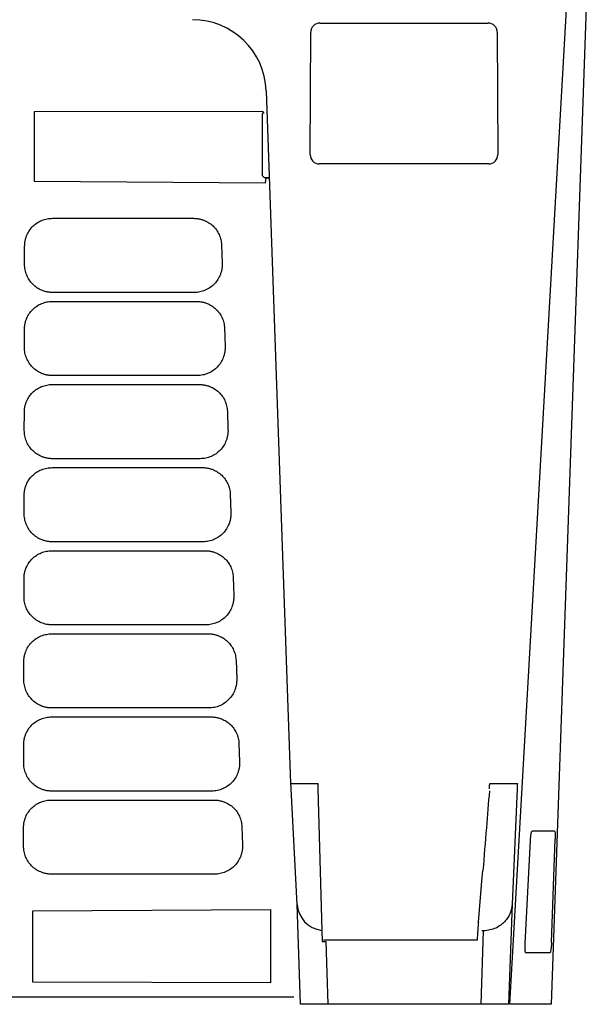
# Model space of a CAD drawing. Extents: x 89 to 1073, y 40 to 812.
# Tile 4 of 67: x 448 to 499, y 40 to 130. Entities that reach past the tile are written whole.
import ezdxf

# ---------------------------------------------------------------- set-up
doc = ezdxf.new("R2010")
doc.units = 0
doc.layers.get('0').update_dxf_attribs({"linetype": 'CONTINUOUS'})

msp = doc.modelspace()

# ---------------------------------------------------------------- linework, layer by layer
at = {"color": 7, "linetype": 'CONTINUOUS'}
for p, q in [((499.262, 133.792), (496.003, 40.459)), ((475.059, 129.32), (490.281, 129.32)), ((474.185, 117.399), (474.226, 128.493)), ((491.114, 128.493), (491.155, 117.399)), ((470.197, 123.192), (472.388, 60.449)), ((449.203, 121.277), (449.191, 114.999)), ((469.904, 121.321), (449.203, 121.277)), ((469.986, 121.17), (469.904, 121.321)), ((469.997, 121.17), (469.856, 121.123)), ((469.856, 115.474), (469.856, 121.123)), ((469.997, 121.17), (469.986, 121.17)), ((490.327, 116.565), (475.013, 116.565)), ((469.856, 115.474), (469.997, 115.333)), ((469.997, 115.333), (470.472, 115.33)), ((470.13, 114.864), (470.189, 115.312)), ((470.189, 115.312), (470.473, 115.31)), ((449.191, 114.999), (470.13, 114.864)), ((450.854, 111.637), (463.633, 111.637)), ((448.328, 107.477), (448.331, 109.149)), ((466.154, 109.232), (466.212, 107.56)), ((463.692, 104.921), (450.851, 104.921)), ((450.84, 104.111), (463.896, 104.111)), ((466.417, 101.707), (466.475, 100.035)), ((448.314, 99.951), (448.317, 101.624)), ((463.955, 97.396), (450.837, 97.396)), ((450.826, 96.586), (464.159, 96.586)), ((448.3, 92.426), (448.303, 94.098)), ((466.679, 94.182), (466.738, 92.509)), ((464.217, 89.871), (450.823, 89.871)), ((450.812, 89.061), (464.422, 89.061)), ((448.286, 84.901), (448.289, 86.573)), ((466.942, 86.656), (467.001, 84.984)), ((464.48, 82.345), (450.809, 82.345)), ((450.799, 81.535), (464.684, 81.535)), ((448.273, 77.375), (448.276, 79.048)), ((467.205, 79.131), (467.263, 77.459)), ((450.785, 74.01), (464.947, 74.01)), ((464.743, 74.82), (450.796, 74.82)), ((448.259, 69.85), (448.262, 71.522)), ((467.468, 71.605), (467.526, 69.933)), ((465.006, 67.294), (450.782, 67.294)), ((450.771, 66.485), (465.21, 66.485)), ((448.245, 62.324), (448.248, 63.997)), ((467.731, 64.08), (467.789, 62.408)), ((465.268, 59.769), (450.768, 59.769)), ((472.388, 60.449), (472.422, 60.449)), ((472.422, 60.449), (474.872, 60.449)), ((473.001, 49.494), (472.459, 59.961)), ((474.872, 60.449), (474.888, 60.449)), ((474.879, 59.961), (475.218, 47.149)), ((490.451, 60.449), (492.935, 60.449)), ((492.907, 59.961), (492.454, 49.515)), ((492.951, 60.449), (492.935, 60.449)), ((450.757, 58.959), (465.473, 58.959)), ((448.231, 54.799), (448.234, 56.471)), ((467.993, 56.555), (468.052, 54.882)), ((493.633, 45.953), (494.113, 55.284)), ((496.022, 46.047), (496.357, 55.414)), ((465.531, 52.244), (450.754, 52.244)), ((449.07, 48.909), (470.585, 49.047)), ((470.585, 49.047), (470.598, 42.416)), ((473.306, 40.459), (473.001, 49.494)), ((492.454, 49.515), (492.144, 40.459)), ((449.059, 42.463), (449.07, 48.909)), ((475.218, 47.149), (475.253, 46.158)), ((489.645, 40.459), (489.874, 47.123)), ((489.874, 47.123), (489.712, 47.123)), ((489.307, 46.278), (475.369, 46.278)), ((475.804, 40.459), (475.612, 46.158)), ((470.598, 42.416), (449.059, 42.463)), ((386.604, 41.144), (472.704, 41.144)), ((475.804, 40.459), (473.306, 40.459)), ((478.42, 40.459), (475.804, 40.459)), ((485.253, 40.459), (478.42, 40.459)), ((489.645, 40.459), (485.253, 40.459))]:
    msp.add_line(p, q, dxfattribs=at)
at = {"color": 7, "linetype": 'CONTINUOUS', "flags": 128}
for points in [[(492.254, 40.459), (494.915, 87.125), (497.575, 133.792)], [(489.404, 47.887), (489.728, 51.598), (489.813, 52.571)]]:
    msp.add_lwpolyline(points, dxfattribs=at)
at = {"color": 7, "linetype": 'CONTINUOUS'}
msp.add_arc((463.535, 122.959), 6.667, 2, 90, dxfattribs=at)
for centre, major_axis, ratio, start_param, end_param in [((475.062, 128.486), (0.738, -0.395), 0.994552, 2.064801, 3.62739), ((490.277, 128.486), (0.738, 0.395), 0.994552, 5.797388, 7.359977), ((475.022, 117.404), (0.508, 0.672), 0.988973, 2.219593, 3.783405), ((490.318, 117.404), (-0.508, 0.672), 0.988973, 2.49978, 4.063592), ((472.479, 58.782), (-0.057, 1.667), 0.017445, 5.497493, 6.282587), ((474.93, 58.782), (-0.059, 1.667), 0.008721, 6.282878, 7.067972), ((492.877, 58.782), (0.058, 1.667), 0.008722, 0.000302, 0.785395), ((475.501, 49.539), (2.353, -0.893), 0.953827, 3.538837, 4.946481), ((475.614, 46.18), (2.501, 0), 0.008725, 4.567726, 4.711507)]:
    msp.add_ellipse(centre, major_axis=major_axis, ratio=ratio, start_param=start_param, end_param=end_param, dxfattribs=at)
for points, knots in [([(469.891, 123.332), (469.894, 123.33), (469.899, 123.325), (469.904, 123.325), (469.906, 123.325)], [0, 0, 0, 0, 0.5832, 1, 1, 1, 1]), ([(448.331, 109.149), (448.332, 109.196), (448.333, 109.289), (448.346, 109.429), (448.366, 109.567), (448.395, 109.704), (448.431, 109.84), (448.475, 109.975), (448.57, 110.216), (448.748, 110.548), (449.064, 110.926), (449.448, 111.234), (449.814, 111.424), (450.125, 111.534), (450.365, 111.593), (450.608, 111.63), (450.772, 111.635), (450.854, 111.637)], [0, 0, 0, 0, 0.035739, 0.071303, 0.10681, 0.142378, 0.178125, 0.214165, 0.250611, 0.375948, 0.499964, 0.623761, 0.749343, 0.812698, 0.8752, 0.937436, 1, 1, 1, 1]), ([(463.633, 111.637), (463.679, 111.636), (463.771, 111.635), (463.908, 111.623), (464.044, 111.605), (464.178, 111.579), (464.312, 111.546), (464.444, 111.505), (464.683, 111.418), (465.012, 111.252), (465.392, 110.955), (465.708, 110.59), (465.907, 110.238), (466.027, 109.939), (466.094, 109.707), (466.139, 109.471), (466.149, 109.312), (466.154, 109.232)], [0, 0, 0, 0, 0.035831, 0.071474, 0.107034, 0.142617, 0.178327, 0.21427, 0.250547, 0.376126, 0.500094, 0.62428, 0.749895, 0.813339, 0.875772, 0.93779, 1, 1, 1, 1]), ([(450.851, 104.921), (450.803, 104.922), (450.709, 104.924), (450.567, 104.936), (450.427, 104.957), (450.288, 104.985), (450.15, 105.022), (450.013, 105.066), (449.768, 105.162), (449.43, 105.342), (449.048, 105.662), (448.735, 106.052), (448.543, 106.423), (448.431, 106.739), (448.371, 106.982), (448.334, 107.228), (448.33, 107.394), (448.328, 107.477)], [0, 0, 0, 0, 0.035725, 0.071277, 0.106776, 0.142339, 0.178084, 0.214129, 0.250587, 0.375952, 0.499974, 0.623781, 0.749461, 0.812842, 0.875332, 0.937518, 1, 1, 1, 1]), ([(466.212, 107.56), (466.213, 107.511), (466.215, 107.414), (466.207, 107.269), (466.192, 107.125), (466.168, 106.982), (466.137, 106.84), (466.097, 106.7), (466.009, 106.446), (465.838, 106.095), (465.525, 105.692), (465.138, 105.36), (464.764, 105.155), (464.445, 105.035), (464.198, 104.971), (463.946, 104.929), (463.776, 104.924), (463.692, 104.921)], [0, 0, 0, 0, 0.0358683, 0.0715214, 0.107074, 0.1426418, 0.1783402, 0.2142835, 0.2505835, 0.3760934, 0.5000215, 0.6241936, 0.7497011, 0.8122763, 0.8747071, 0.9375815, 1, 1, 1, 1]), ([(448.317, 101.624), (448.318, 101.67), (448.32, 101.764), (448.332, 101.903), (448.353, 102.042), (448.381, 102.179), (448.417, 102.315), (448.461, 102.449), (448.556, 102.691), (448.734, 103.023), (449.05, 103.4), (449.434, 103.709), (449.801, 103.898), (450.112, 104.008), (450.351, 104.068), (450.594, 104.105), (450.758, 104.109), (450.84, 104.111)], [0, 0, 0, 0, 0.03574, 0.071304, 0.106811, 0.142379, 0.178125, 0.214164, 0.25061, 0.375947, 0.499964, 0.623766, 0.749356, 0.812712, 0.875213, 0.937444, 1, 1, 1, 1]), ([(463.896, 104.111), (463.942, 104.111), (464.034, 104.109), (464.171, 104.098), (464.307, 104.079), (464.441, 104.054), (464.575, 104.02), (464.707, 103.98), (464.946, 103.893), (465.275, 103.727), (465.655, 103.429), (465.971, 103.065), (466.17, 102.713), (466.29, 102.413), (466.357, 102.181), (466.402, 101.946), (466.412, 101.787), (466.417, 101.707)], [0, 0, 0, 0, 0.03583, 0.071472, 0.107032, 0.142615, 0.178326, 0.214269, 0.250547, 0.376136, 0.500094, 0.624278, 0.749894, 0.813342, 0.875777, 0.937794, 1, 1, 1, 1]), ([(450.837, 97.396), (450.789, 97.397), (450.695, 97.398), (450.553, 97.411), (450.413, 97.431), (450.274, 97.46), (450.136, 97.496), (449.999, 97.541), (449.754, 97.636), (449.417, 97.817), (449.034, 98.137), (448.721, 98.526), (448.529, 98.898), (448.417, 99.214), (448.358, 99.456), (448.32, 99.703), (448.316, 99.868), (448.314, 99.951)], [0, 0, 0, 0, 0.035726, 0.07128, 0.10678, 0.142343, 0.178089, 0.214134, 0.250591, 0.375952, 0.499973, 0.623775, 0.749486, 0.81287, 0.875356, 0.937534, 1, 1, 1, 1]), ([(466.475, 100.035), (466.476, 99.986), (466.478, 99.889), (466.47, 99.744), (466.455, 99.6), (466.431, 99.457), (466.399, 99.315), (466.359, 99.174), (466.272, 98.921), (466.101, 98.57), (465.788, 98.167), (465.401, 97.835), (465.027, 97.629), (464.708, 97.51), (464.461, 97.445), (464.209, 97.404), (464.039, 97.399), (463.955, 97.396)], [0, 0, 0, 0, 0.035867, 0.07152, 0.107072, 0.142639, 0.178337, 0.214281, 0.250581, 0.37609, 0.50002, 0.624193, 0.749693, 0.812267, 0.874698, 0.937575, 1, 1, 1, 1]), ([(448.303, 94.098), (448.304, 94.145), (448.306, 94.239), (448.319, 94.378), (448.339, 94.516), (448.367, 94.653), (448.403, 94.789), (448.448, 94.924), (448.542, 95.165), (448.72, 95.498), (449.036, 95.875), (449.42, 96.184), (449.787, 96.373), (450.098, 96.483), (450.337, 96.542), (450.581, 96.579), (450.744, 96.584), (450.826, 96.586)], [0, 0, 0, 0, 0.035739, 0.071303, 0.10681, 0.142378, 0.178125, 0.214166, 0.250614, 0.375953, 0.499965, 0.623759, 0.749352, 0.81271, 0.875212, 0.937444, 1, 1, 1, 1]), ([(464.159, 96.586), (464.205, 96.585), (464.297, 96.584), (464.434, 96.572), (464.569, 96.554), (464.704, 96.528), (464.838, 96.495), (464.97, 96.454), (465.208, 96.367), (465.538, 96.201), (465.918, 95.904), (466.234, 95.539), (466.433, 95.188), (466.553, 94.888), (466.619, 94.656), (466.664, 94.42), (466.674, 94.261), (466.679, 94.182)], [0, 0, 0, 0, 0.03583, 0.071472, 0.107032, 0.142615, 0.178326, 0.214269, 0.250547, 0.376126, 0.500096, 0.624279, 0.749894, 0.813336, 0.875769, 0.937788, 1, 1, 1, 1]), ([(450.823, 89.871), (450.776, 89.871), (450.681, 89.873), (450.54, 89.886), (450.399, 89.906), (450.26, 89.934), (450.122, 89.971), (449.985, 90.016), (449.74, 90.111), (449.403, 90.292), (449.02, 90.612), (448.707, 91.001), (448.515, 91.373), (448.404, 91.688), (448.344, 91.931), (448.307, 92.177), (448.302, 92.343), (448.3, 92.426)], [0, 0, 0, 0, 0.03572, 0.071268, 0.106763, 0.142323, 0.178067, 0.214111, 0.250568, 0.375939, 0.499971, 0.62378, 0.749475, 0.812853, 0.875339, 0.937523, 1, 1, 1, 1]), ([(466.738, 92.509), (466.739, 92.461), (466.741, 92.364), (466.733, 92.219), (466.718, 92.075), (466.694, 91.932), (466.662, 91.79), (466.622, 91.649), (466.535, 91.395), (466.364, 91.044), (466.051, 90.642), (465.663, 90.309), (465.29, 90.104), (464.971, 89.984), (464.724, 89.92), (464.472, 89.878), (464.302, 89.873), (464.217, 89.871)], [0, 0, 0, 0, 0.035862, 0.071509, 0.107057, 0.142622, 0.178318, 0.21426, 0.25056, 0.376086, 0.500018, 0.624199, 0.749693, 0.812266, 0.874695, 0.937572, 1, 1, 1, 1]), ([(448.289, 86.573), (448.29, 86.62), (448.292, 86.713), (448.305, 86.853), (448.325, 86.991), (448.353, 87.128), (448.39, 87.264), (448.434, 87.399), (448.528, 87.64), (448.707, 87.972), (449.023, 88.35), (449.406, 88.658), (449.773, 88.848), (450.084, 88.958), (450.324, 89.017), (450.567, 89.054), (450.73, 89.058), (450.812, 89.061)], [0, 0, 0, 0, 0.035737, 0.071301, 0.106808, 0.142377, 0.178125, 0.214167, 0.250617, 0.375963, 0.499963, 0.623753, 0.74933, 0.812692, 0.875198, 0.937436, 1, 1, 1, 1]), ([(464.422, 89.061), (464.468, 89.06), (464.561, 89.059), (464.699, 89.047), (464.835, 89.029), (464.97, 89.004), (465.103, 88.971), (465.234, 88.931), (465.471, 88.844), (465.8, 88.677), (466.18, 88.379), (466.498, 88.014), (466.698, 87.663), (466.816, 87.364), (466.883, 87.133), (466.927, 86.896), (466.937, 86.736), (466.942, 86.656)], [0, 0, 0, 0, 0.036221, 0.072116, 0.107788, 0.14334, 0.178879, 0.21451, 0.250338, 0.375405, 0.500123, 0.624875, 0.749955, 0.812956, 0.875229, 0.937376, 1, 1, 1, 1]), ([(450.809, 82.345), (450.762, 82.346), (450.667, 82.348), (450.526, 82.36), (450.385, 82.38), (450.246, 82.409), (450.108, 82.445), (449.972, 82.49), (449.726, 82.586), (449.389, 82.766), (449.006, 83.086), (448.693, 83.475), (448.501, 83.847), (448.39, 84.163), (448.33, 84.406), (448.293, 84.652), (448.289, 84.818), (448.286, 84.901)], [0, 0, 0, 0, 0.035724, 0.071276, 0.106775, 0.14234, 0.178088, 0.214137, 0.250598, 0.375958, 0.49997, 0.623762, 0.749451, 0.812838, 0.875332, 0.93752, 1, 1, 1, 1]), ([(467.001, 84.984), (467.002, 84.935), (467.003, 84.838), (466.996, 84.693), (466.98, 84.549), (466.957, 84.406), (466.925, 84.264), (466.885, 84.124), (466.797, 83.87), (466.626, 83.519), (466.313, 83.116), (465.926, 82.784), (465.552, 82.579), (465.234, 82.459), (464.987, 82.394), (464.735, 82.353), (464.565, 82.348), (464.48, 82.345)], [0, 0, 0, 0, 0.035863, 0.071513, 0.107062, 0.142628, 0.178326, 0.214269, 0.250571, 0.37609, 0.50002, 0.624198, 0.749706, 0.812282, 0.874712, 0.937585, 1, 1, 1, 1]), ([(448.276, 79.048), (448.277, 79.094), (448.278, 79.188), (448.291, 79.327), (448.311, 79.465), (448.339, 79.603), (448.376, 79.739), (448.42, 79.873), (448.514, 80.115), (448.693, 80.447), (449.009, 80.824), (449.393, 81.133), (449.759, 81.322), (450.07, 81.432), (450.31, 81.492), (450.553, 81.529), (450.717, 81.533), (450.799, 81.535)], [0, 0, 0, 0, 0.035739, 0.071304, 0.106812, 0.142381, 0.178127, 0.214168, 0.250616, 0.375954, 0.499964, 0.623757, 0.749339, 0.812696, 0.8752, 0.937436, 1, 1, 1, 1]), ([(464.684, 81.535), (464.73, 81.535), (464.822, 81.533), (464.959, 81.522), (465.095, 81.503), (465.23, 81.477), (465.363, 81.444), (465.496, 81.404), (465.734, 81.316), (466.064, 81.15), (466.443, 80.853), (466.759, 80.489), (466.959, 80.137), (467.078, 79.837), (467.145, 79.605), (467.19, 79.37), (467.2, 79.21), (467.205, 79.131)], [0, 0, 0, 0, 0.035829, 0.071471, 0.107031, 0.142614, 0.178325, 0.214269, 0.250548, 0.376135, 0.500094, 0.624279, 0.749889, 0.813336, 0.875771, 0.93779, 1, 1, 1, 1]), ([(450.796, 74.82), (450.754, 74.82), (450.671, 74.822), (450.547, 74.831), (450.423, 74.847), (450.259, 74.875), (450.057, 74.926), (449.745, 75.04), (449.377, 75.238), (448.994, 75.56), (448.679, 75.95), (448.486, 76.321), (448.375, 76.635), (448.316, 76.878), (448.279, 77.125), (448.275, 77.292), (448.273, 77.375)], [0, 0, 0, 0, 0.031139, 0.062309, 0.093586, 0.125046, 0.187571, 0.249868, 0.374799, 0.499548, 0.624165, 0.749311, 0.812283, 0.874657, 0.937031, 1, 1, 1, 1]), ([(467.263, 77.459), (467.264, 77.41), (467.266, 77.313), (467.259, 77.168), (467.243, 77.024), (467.22, 76.881), (467.188, 76.739), (467.148, 76.598), (467.06, 76.345), (466.889, 75.994), (466.576, 75.591), (466.189, 75.259), (465.815, 75.053), (465.497, 74.934), (465.25, 74.869), (464.998, 74.828), (464.828, 74.822), (464.743, 74.82)], [0, 0, 0, 0, 0.035868, 0.07152, 0.107072, 0.14264, 0.178338, 0.214281, 0.250581, 0.37609, 0.500022, 0.624196, 0.749703, 0.812277, 0.874708, 0.937581, 1, 1, 1, 1]), ([(448.262, 71.522), (448.263, 71.569), (448.264, 71.662), (448.277, 71.802), (448.297, 71.94), (448.326, 72.077), (448.362, 72.213), (448.406, 72.348), (448.501, 72.589), (448.679, 72.922), (448.995, 73.299), (449.379, 73.608), (449.745, 73.797), (450.057, 73.907), (450.296, 73.966), (450.539, 74.003), (450.703, 74.008), (450.785, 74.01)], [0, 0, 0, 0, 0.035739, 0.071303, 0.10681, 0.142377, 0.178123, 0.214162, 0.250608, 0.375945, 0.499967, 0.623761, 0.749383, 0.812737, 0.875233, 0.937456, 1, 1, 1, 1]), ([(464.947, 74.01), (464.993, 74.009), (465.085, 74.008), (465.222, 73.996), (465.358, 73.978), (465.492, 73.952), (465.626, 73.919), (465.758, 73.878), (465.997, 73.791), (466.326, 73.625), (466.706, 73.328), (467.022, 72.963), (467.221, 72.611), (467.341, 72.312), (467.408, 72.08), (467.453, 71.844), (467.463, 71.685), (467.468, 71.605)], [0, 0, 0, 0, 0.03583, 0.071472, 0.107032, 0.142615, 0.178326, 0.214269, 0.250547, 0.37614, 0.500094, 0.624274, 0.749905, 0.813354, 0.875788, 0.937801, 1, 1, 1, 1]), ([(450.782, 67.294), (450.734, 67.295), (450.64, 67.297), (450.498, 67.309), (450.358, 67.33), (450.219, 67.358), (450.081, 67.395), (449.944, 67.439), (449.699, 67.535), (449.362, 67.715), (448.979, 68.036), (448.666, 68.425), (448.474, 68.797), (448.362, 69.112), (448.302, 69.355), (448.265, 69.601), (448.261, 69.767), (448.259, 69.85)], [0, 0, 0, 0, 0.035725, 0.071277, 0.106774, 0.142336, 0.17808, 0.214123, 0.250579, 0.375937, 0.499971, 0.623782, 0.749472, 0.81285, 0.875336, 0.93752, 1, 1, 1, 1]), ([(467.526, 69.933), (467.527, 69.885), (467.529, 69.788), (467.521, 69.642), (467.506, 69.498), (467.482, 69.355), (467.451, 69.214), (467.411, 69.073), (467.323, 68.819), (467.152, 68.468), (466.839, 68.066), (466.452, 67.733), (466.077, 67.527), (465.757, 67.407), (465.51, 67.342), (465.259, 67.302), (465.09, 67.297), (465.006, 67.294)], [0, 0, 0, 0, 0.035866, 0.071517, 0.107069, 0.142636, 0.178334, 0.214277, 0.250577, 0.376088, 0.500002, 0.624171, 0.749645, 0.813128, 0.875578, 0.937647, 1, 1, 1, 1]), ([(448.248, 63.997), (448.249, 64.044), (448.251, 64.137), (448.263, 64.276), (448.284, 64.415), (448.312, 64.552), (448.348, 64.688), (448.393, 64.823), (448.487, 65.064), (448.665, 65.396), (448.981, 65.774), (449.365, 66.082), (449.732, 66.271), (450.043, 66.382), (450.282, 66.441), (450.526, 66.478), (450.689, 66.482), (450.771, 66.485)], [0, 0, 0, 0, 0.035738, 0.071301, 0.106808, 0.142376, 0.178122, 0.214162, 0.250609, 0.375947, 0.499965, 0.62376, 0.74935, 0.812704, 0.875204, 0.937438, 1, 1, 1, 1]), ([(465.21, 66.485), (465.256, 66.484), (465.348, 66.482), (465.485, 66.471), (465.62, 66.453), (465.755, 66.427), (465.889, 66.393), (466.021, 66.353), (466.259, 66.266), (466.589, 66.1), (466.969, 65.802), (467.285, 65.438), (467.484, 65.086), (467.604, 64.786), (467.671, 64.554), (467.716, 64.319), (467.726, 64.16), (467.731, 64.08)], [0, 0, 0, 0, 0.035829, 0.071471, 0.10703, 0.142613, 0.178325, 0.214269, 0.250548, 0.376135, 0.500095, 0.62428, 0.749887, 0.813335, 0.875771, 0.93779, 1, 1, 1, 1]), ([(450.768, 59.769), (450.721, 59.77), (450.626, 59.771), (450.484, 59.784), (450.344, 59.804), (450.205, 59.833), (450.067, 59.869), (449.93, 59.914), (449.685, 60.009), (449.348, 60.19), (448.965, 60.51), (448.652, 60.899), (448.46, 61.271), (448.349, 61.587), (448.289, 61.829), (448.252, 62.076), (448.247, 62.241), (448.245, 62.324)], [0, 0, 0, 0, 0.035724, 0.071276, 0.106773, 0.142335, 0.178079, 0.214122, 0.250577, 0.375937, 0.49997, 0.623782, 0.749473, 0.812851, 0.875337, 0.937521, 1, 1, 1, 1]), ([(467.789, 62.408), (467.79, 62.359), (467.792, 62.262), (467.784, 62.117), (467.769, 61.973), (467.745, 61.83), (467.713, 61.688), (467.673, 61.547), (467.586, 61.294), (467.415, 60.943), (467.102, 60.54), (466.715, 60.208), (466.341, 60.002), (466.022, 59.883), (465.775, 59.818), (465.523, 59.777), (465.353, 59.772), (465.268, 59.769)], [0, 0, 0, 0, 0.035863, 0.071512, 0.107062, 0.142629, 0.178327, 0.214271, 0.250573, 0.376099, 0.500019, 0.624192, 0.749693, 0.81227, 0.8747, 0.937578, 1, 1, 1, 1]), ([(490.401, 59.801), (490.31, 58.687), (490.12, 56.339), (489.918, 53.869), (489.812, 52.571)], [0, 0, 0, 0, 0.4746, 1, 1, 1, 1]), ([(490.406, 59.961), (490.41, 60.039), (490.414, 60.107), (490.417, 60.198), (490.419, 60.226), (490.42, 60.277), (490.421, 60.301), (490.429, 60.364), (490.435, 60.395), (490.444, 60.438), (490.448, 60.449), (490.451, 60.449)], [0, 0, 0, 0, 0.25, 0.25, 0.375, 0.375, 0.5, 0.5, 0.75, 0.75, 1, 1, 1, 1]), ([(448.234, 56.471), (448.235, 56.518), (448.237, 56.612), (448.25, 56.751), (448.27, 56.889), (448.298, 57.026), (448.334, 57.162), (448.379, 57.297), (448.473, 57.539), (448.652, 57.871), (448.967, 58.248), (449.351, 58.557), (449.718, 58.746), (450.029, 58.856), (450.269, 58.915), (450.512, 58.952), (450.675, 58.957), (450.757, 58.959)], [0, 0, 0, 0, 0.035738, 0.071302, 0.106809, 0.142377, 0.178123, 0.214162, 0.250609, 0.375946, 0.499966, 0.62376, 0.749357, 0.81271, 0.87521, 0.937441, 1, 1, 1, 1]), ([(465.473, 58.959), (465.519, 58.958), (465.611, 58.957), (465.747, 58.946), (465.883, 58.927), (466.018, 58.901), (466.151, 58.868), (466.284, 58.827), (466.522, 58.74), (466.852, 58.574), (467.232, 58.277), (467.548, 57.912), (467.747, 57.561), (467.867, 57.261), (467.933, 57.029), (467.978, 56.793), (467.988, 56.634), (467.993, 56.555)], [0, 0, 0, 0, 0.035829, 0.071471, 0.10703, 0.142613, 0.178324, 0.214268, 0.250547, 0.376135, 0.500095, 0.62428, 0.749891, 0.813339, 0.875774, 0.937792, 1, 1, 1, 1]), ([(494.113, 55.284), (494.119, 55.395), (494.127, 55.504), (494.148, 55.708), (494.161, 55.802), (494.201, 56.037), (494.233, 56.13), (494.26, 56.13)], [0, 0, 0, 0, 0.25, 0.25, 0.5, 0.5, 1, 1, 1, 1]), ([(496.292, 56.129), (496.305, 56.129), (496.316, 56.112), (496.336, 56.043), (496.344, 55.993), (496.362, 55.797), (496.364, 55.613), (496.357, 55.414)], [0, 0, 0, 0, 0.25, 0.25, 0.5, 0.5, 1, 1, 1, 1]), ([(450.754, 52.244), (450.707, 52.244), (450.612, 52.246), (450.471, 52.259), (450.33, 52.279), (450.191, 52.307), (450.053, 52.344), (449.916, 52.389), (449.671, 52.484), (449.334, 52.665), (448.951, 52.985), (448.638, 53.374), (448.446, 53.746), (448.335, 54.061), (448.275, 54.304), (448.238, 54.55), (448.233, 54.716), (448.231, 54.799)], [0, 0, 0, 0, 0.035726, 0.071279, 0.106777, 0.142339, 0.178083, 0.214126, 0.25058, 0.375938, 0.49997, 0.623783, 0.749467, 0.812845, 0.875332, 0.937518, 1, 1, 1, 1]), ([(468.052, 54.882), (468.053, 54.834), (468.055, 54.737), (468.047, 54.592), (468.032, 54.448), (468.008, 54.305), (467.976, 54.163), (467.936, 54.022), (467.849, 53.768), (467.678, 53.418), (467.365, 53.015), (466.977, 52.683), (466.604, 52.477), (466.285, 52.358), (466.038, 52.293), (465.786, 52.251), (465.616, 52.246), (465.531, 52.244)], [0, 0, 0, 0, 0.035862, 0.07151, 0.10706, 0.142626, 0.178324, 0.214269, 0.250572, 0.376096, 0.500019, 0.624194, 0.74969, 0.812266, 0.874697, 0.937576, 1, 1, 1, 1]), ([(492.454, 49.515), (492.442, 49.239), (492.383, 48.968), (492.218, 48.57), (492.15, 48.44), (491.99, 48.191), (491.898, 48.071), (491.576, 47.725), (491.305, 47.519), (490.814, 47.292), (490.64, 47.231), (490.265, 47.146), (490.071, 47.123), (489.874, 47.123)], [0, 0, 0, 0, 0.25, 0.25, 0.375, 0.375, 0.5, 0.5, 0.75, 0.75, 0.875, 0.875, 1, 1, 1, 1]), ([(489.404, 47.887), (489.394, 47.78), (489.385, 47.675), (489.368, 47.47), (489.36, 47.369), (489.345, 47.174), (489.338, 47.082), (489.326, 46.909), (489.32, 46.826), (489.312, 46.678), (489.308, 46.612), (489.303, 46.495), (489.301, 46.445), (489.299, 46.324), (489.301, 46.28), (489.307, 46.278)], [0, 0, 0, 0, 0.125, 0.125, 0.25, 0.25, 0.375, 0.375, 0.5, 0.5, 0.625, 0.625, 0.75, 0.75, 1, 1, 1, 1]), ([(493.693, 45.121), (493.679, 45.121), (493.667, 45.142), (493.646, 45.226), (493.638, 45.288), (493.621, 45.518), (493.621, 45.733), (493.633, 45.953)], [0, 0, 0, 0, 0.25, 0.25, 0.5, 0.5, 1, 1, 1, 1]), ([(496.022, 46.047), (496.018, 45.929), (496.01, 45.809), (495.99, 45.585), (495.977, 45.481), (495.948, 45.308), (495.932, 45.238), (495.901, 45.144), (495.885, 45.121), (495.87, 45.121)], [0, 0, 0, 0, 0.25, 0.25, 0.5, 0.5, 0.75, 0.75, 1, 1, 1, 1]), ([(492.144, 40.459), (492.142, 40.459), (492.125, 40.459), (492.06, 40.459), (492.011, 40.459), (491.884, 40.459), (491.807, 40.459), (491.626, 40.459), (491.52, 40.459), (491.29, 40.459), (491.165, 40.459), (490.893, 40.459), (490.748, 40.459), (490.3, 40.459), (489.973, 40.459), (489.645, 40.459)], [0, 0, 0, 0, 0.125, 0.125, 0.25, 0.25, 0.375, 0.375, 0.5, 0.5, 0.625, 0.625, 0.75, 0.75, 1, 1, 1, 1]), ([(496.005, 40.459), (495.379, 40.459), (494.753, 40.459), (494.127, 40.459), (493.502, 40.459), (492.878, 40.459), (492.254, 40.459)], [0, 0, 0, 0, 0.01815193, 0.01815193, 0.01815193, 0.03630387, 0.03630387, 0.03630387, 0.03630387])]:
    msp.add_open_spline(points, degree=3, knots=knots, dxfattribs=at)
for points in [[(496.292, 56.129), (495.614, 56.129), (494.937, 56.13), (494.26, 56.13)], [(495.87, 45.121), (495.144, 45.121), (494.418, 45.121), (493.693, 45.121)]]:
    msp.add_open_spline(points, degree=3, dxfattribs=at)

doc.saveas('drawing.dxf')
